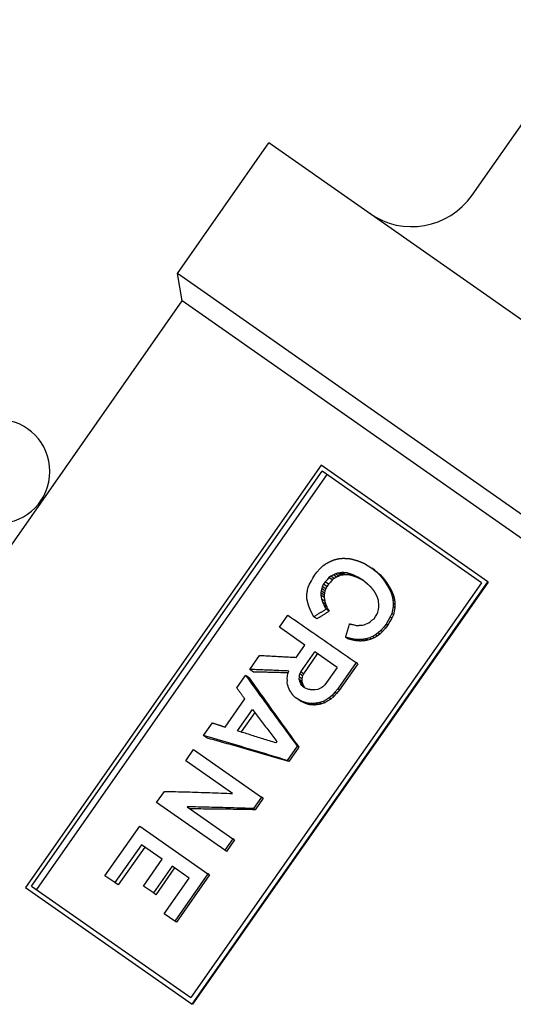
# Model space of a CAD drawing. Header units: millimetres. Extents: x -60 to 3536, y 30 to 464.
# Tile 4 of 22: x 176 to 197, y 232 to 272. Entities that reach past the tile are written whole.
import ezdxf

# ---------------------------------------------------------------- set-up
doc = ezdxf.new("R2010")
doc.units = ezdxf.units.MM
doc.layers.add('DETAIL', color=2, linetype='Continuous')

msp = doc.modelspace()

# ---------------------------------------------------------------- linework, layer by layer
at = {"layer": 'DETAIL'}
for p, q in [((194.848, 265.056), (212.097, 289.69)), ((182.846, 261.862), (186.574, 267.187)), ((216.064, 246.538), (186.574, 267.187)), ((211.981, 241.462), (182.846, 261.862)), ((183.042, 260.748), (182.846, 261.862)), ((166.741, 237.467), (183.042, 260.748)), ((209.692, 242.088), (183.042, 260.748)), ((188.703, 254.052), (176.657, 236.849)), ((195.493, 249.298), (188.703, 254.052)), ((176.905, 236.906), (188.742, 253.811)), ((188.94, 253.673), (177.103, 236.768)), ((195.232, 249.267), (188.742, 253.811)), ((190.47, 250.051), (190.763, 249.864)), ((188.368, 249.455), (188.44, 249.583)), ((188.44, 249.583), (188.524, 249.703)), ((188.524, 249.703), (188.647, 249.83)), ((188.647, 249.83), (188.762, 249.946)), ((189.201, 249.586), (189.095, 249.535)), ((189.285, 249.633), (189.201, 249.586)), ((189.334, 249.492), (189.201, 249.586)), ((189.374, 249.66), (189.285, 249.633)), ((189.418, 249.54), (189.285, 249.633)), ((189.466, 249.667), (189.374, 249.66)), ((189.505, 249.568), (189.374, 249.66)), ((189.505, 249.568), (189.418, 249.54)), ((189.546, 249.682), (189.466, 249.667)), ((189.595, 249.577), (189.466, 249.667)), ((189.595, 249.577), (189.505, 249.568)), ((189.674, 249.593), (189.546, 249.682)), ((189.674, 249.593), (189.595, 249.577)), ((189.869, 249.581), (189.745, 249.667)), ((190.094, 249.512), (189.975, 249.595)), ((190.763, 249.864), (190.898, 249.752)), ((190.87, 249.789), (190.763, 249.864)), ((190.87, 249.789), (191.001, 249.68)), ((190.898, 249.752), (191.044, 249.632)), ((191.001, 249.68), (191.143, 249.563)), ((191.143, 249.563), (191.044, 249.632)), ((195.232, 249.267), (183.395, 232.362)), ((183.447, 232.094), (195.493, 249.298)), ((195.503, 249.291), (183.457, 232.087)), ((188.179, 249.088), (188.232, 249.212)), ((188.232, 249.212), (188.304, 249.34)), ((188.304, 249.34), (188.368, 249.455)), ((188.797, 249.208), (188.75, 249.116)), ((188.864, 249.304), (188.797, 249.208)), ((188.933, 249.113), (188.797, 249.208)), ((188.943, 249.391), (188.864, 249.304)), ((189, 249.209), (188.864, 249.304)), ((189, 249.209), (188.933, 249.113)), ((189.021, 249.479), (188.943, 249.391)), ((189.078, 249.296), (189, 249.209)), ((189.095, 249.535), (189.021, 249.479)), ((189.156, 249.384), (189.021, 249.479)), ((189.156, 249.384), (189.078, 249.296)), ((189.23, 249.44), (189.095, 249.535)), ((189.23, 249.44), (189.156, 249.384)), ((189.334, 249.492), (189.23, 249.44)), ((189.418, 249.54), (189.334, 249.492)), ((190.399, 249.37), (190.202, 249.491)), ((190.314, 249.412), (190.202, 249.491)), ((190.452, 249.328), (190.314, 249.412)), ((190.582, 249.225), (190.399, 249.37)), ((191.257, 249.429), (191.163, 249.495)), ((191.364, 249.283), (191.273, 249.347)), ((191.462, 249.125), (191.376, 249.186)), ((195.503, 249.291), (195.493, 249.298)), ((188.147, 248.968), (188.179, 249.088)), ((188.708, 248.932), (188.69, 248.856)), ((188.69, 248.856), (188.694, 248.764)), ((188.823, 248.763), (188.69, 248.856)), ((188.694, 248.764), (188.707, 248.683)), ((188.826, 248.671), (188.694, 248.764)), ((188.723, 249.028), (188.708, 248.932)), ((188.842, 248.838), (188.708, 248.932)), ((188.75, 249.116), (188.723, 249.028)), ((188.858, 248.934), (188.723, 249.028)), ((188.886, 249.021), (188.75, 249.116)), ((188.842, 248.838), (188.823, 248.763)), ((188.823, 248.763), (188.826, 248.671)), ((188.858, 248.934), (188.842, 248.838)), ((188.886, 249.021), (188.858, 248.934)), ((188.933, 249.113), (188.886, 249.021)), ((191.549, 248.975), (191.466, 249.033)), ((191.628, 248.813), (191.549, 248.868)), ((188.707, 248.683), (188.72, 248.602)), ((188.85, 248.512), (188.72, 248.602)), ((188.89, 248.376), (188.764, 248.465)), ((188.812, 248.359), (188.857, 248.274)), ((188.936, 248.272), (188.812, 248.359)), ((188.826, 248.671), (188.838, 248.591)), ((188.838, 248.591), (188.85, 248.512)), ((191.054, 248.394), (191.045, 248.508)), ((191.056, 248.268), (191.054, 248.394)), ((191.674, 248.655), (191.598, 248.709)), ((191.625, 248.565), (191.639, 248.43)), ((191.698, 248.514), (191.625, 248.565)), ((191.639, 248.43), (191.633, 248.292)), ((191.71, 248.38), (191.639, 248.43)), ((191.698, 248.514), (191.71, 248.38)), ((191.71, 248.38), (191.702, 248.244)), ((188.857, 248.274), (188.903, 248.189)), ((189.023, 248.105), (188.903, 248.189)), ((188.936, 248.272), (188.98, 248.189)), ((188.98, 248.189), (189.023, 248.105)), ((190.915, 247.886), (190.973, 247.97)), ((190.973, 247.97), (191.008, 248.07)), ((191.008, 248.07), (191.042, 248.171)), ((191.042, 248.171), (191.056, 248.268)), ((191.579, 248.009), (191.519, 247.873)), ((191.605, 248.151), (191.579, 248.009)), ((191.646, 247.962), (191.579, 248.009)), ((191.646, 247.962), (191.586, 247.826)), ((191.633, 248.292), (191.605, 248.151)), ((191.702, 248.244), (191.633, 248.292)), ((191.674, 248.103), (191.646, 247.962)), ((191.702, 248.244), (191.674, 248.103)), ((187, 247.453), (187.344, 247.944)), ((188.531, 247.79), (188.405, 247.878)), ((190.004, 247.561), (190.126, 247.529)), ((190.448, 247.553), (190.505, 247.584)), ((190.505, 247.584), (190.575, 247.606)), ((190.575, 247.606), (190.645, 247.629)), ((190.645, 247.629), (190.719, 247.684)), ((190.719, 247.684), (190.773, 247.736)), ((190.773, 247.736), (190.856, 247.802)), ((190.856, 247.802), (190.915, 247.886)), ((191.351, 247.58), (191.238, 247.445)), ((191.439, 247.733), (191.351, 247.58)), ((191.417, 247.534), (191.351, 247.58)), ((191.505, 247.686), (191.417, 247.534)), ((191.519, 247.873), (191.439, 247.733)), ((191.586, 247.826), (191.505, 247.686)), ((191.586, 247.826), (191.519, 247.873)), ((188.037, 246.727), (187, 247.453)), ((190.386, 247.543), (190.448, 247.553)), ((191.026, 247.22), (190.914, 247.137)), ((191.093, 247.173), (190.982, 247.09)), ((191.134, 247.322), (191.026, 247.22)), ((191.093, 247.173), (191.026, 247.22)), ((191.201, 247.276), (191.093, 247.173)), ((191.238, 247.445), (191.134, 247.322)), ((191.201, 247.276), (191.134, 247.322)), ((191.304, 247.399), (191.201, 247.276)), ((191.417, 247.534), (191.304, 247.399)), ((189.787, 246.981), (189.697, 247.044)), ((189.949, 246.94), (189.863, 247)), ((190.131, 246.901), (190.049, 246.959)), ((190.299, 246.89), (190.22, 246.946)), ((190.463, 246.9), (190.388, 246.953)), ((190.671, 247.022), (190.531, 246.978)), ((190.605, 246.926), (190.531, 246.978)), ((190.742, 246.973), (190.605, 246.926)), ((190.799, 247.076), (190.671, 247.022)), ((190.742, 246.973), (190.671, 247.022)), ((190.868, 247.027), (190.742, 246.973)), ((190.914, 247.137), (190.799, 247.076)), ((190.868, 247.027), (190.799, 247.076)), ((190.982, 247.09), (190.868, 247.027)), ((190.982, 247.09), (190.914, 247.137)), ((187.685, 246.225), (188.037, 246.727)), ((187.87, 245.632), (188.44, 246.445)), ((188.546, 246.371), (187.976, 245.557)), ((189.351, 245.807), (188.44, 246.445)), ((185.794, 245.73), (186.196, 246.305)), ((190.127, 246.013), (189.381, 244.948)), ((190.195, 245.965), (189.449, 244.9)), ((190.195, 245.965), (190.127, 246.013)), ((185.94, 245.628), (185.794, 245.73)), ((187.326, 245.46), (187.349, 245.569)), ((187.349, 245.569), (187.384, 245.669)), ((187.822, 245.487), (187.832, 245.551)), ((187.832, 245.551), (187.87, 245.632)), ((187.938, 245.478), (187.832, 245.551)), ((187.976, 245.557), (187.87, 245.632)), ((187.976, 245.557), (187.938, 245.478)), ((189.351, 245.807), (188.857, 245.101)), ((185.266, 244.977), (185.626, 245.491)), ((185.773, 245.389), (185.626, 245.491)), ((187.319, 245.198), (187.325, 245.283)), ((187.333, 245.117), (187.319, 245.198)), ((187.32, 245.375), (187.326, 245.46)), ((187.325, 245.283), (187.32, 245.375)), ((187.81, 245.317), (187.811, 245.37)), ((187.913, 245.245), (187.81, 245.317)), ((187.829, 245.268), (187.81, 245.317)), ((187.811, 245.37), (187.813, 245.423)), ((187.813, 245.423), (187.822, 245.487)), ((187.917, 245.35), (187.813, 245.423)), ((187.931, 245.197), (187.829, 245.268)), ((187.836, 245.228), (187.829, 245.268)), ((187.937, 245.157), (187.836, 245.228)), ((187.87, 245.15), (187.836, 245.228)), ((187.97, 245.08), (187.87, 245.15)), ((187.914, 245.085), (187.87, 245.15)), ((187.915, 245.297), (187.913, 245.245)), ((187.913, 245.245), (187.931, 245.197)), ((187.917, 245.35), (187.915, 245.297)), ((187.927, 245.413), (187.917, 245.35)), ((187.938, 245.478), (187.927, 245.413)), ((187.931, 245.197), (187.937, 245.157)), ((187.937, 245.157), (187.97, 245.08)), ((187.355, 245.048), (187.333, 245.117)), ((187.377, 244.978), (187.355, 245.048)), ((188.011, 245.016), (187.914, 245.085)), ((187.989, 245.014), (187.914, 245.085)), ((187.97, 245.08), (188.011, 245.016)), ((188.093, 244.959), (187.989, 245.014)), ((188.011, 245.016), (188.045, 244.984)), ((188.206, 244.915), (188.093, 244.959)), ((188.462, 244.896), (188.336, 244.896)), ((188.564, 244.914), (188.462, 244.896)), ((188.622, 244.945), (188.564, 244.914)), ((188.671, 244.964), (188.622, 244.945)), ((188.728, 244.995), (188.671, 244.964)), ((188.766, 245.023), (188.728, 244.995)), ((188.811, 245.062), (188.766, 245.023)), ((188.857, 245.101), (188.811, 245.062)), ((189.26, 244.801), (189.156, 244.678)), ((189.328, 244.753), (189.225, 244.63)), ((189.381, 244.948), (189.26, 244.801)), ((189.328, 244.753), (189.26, 244.801)), ((189.449, 244.9), (189.328, 244.753)), ((189.449, 244.9), (189.381, 244.948)), ((184.789, 243.385), (185.594, 244.534)), ((187.643, 244.596), (187.568, 244.667)), ((187.775, 244.504), (187.643, 244.596)), ((187.948, 244.419), (187.775, 244.504)), ((187.867, 244.439), (187.775, 244.504)), ((188.036, 244.357), (187.867, 244.439)), ((188.036, 244.357), (187.948, 244.419)), ((188.221, 244.298), (188.138, 244.357)), ((188.573, 244.301), (188.496, 244.355)), ((188.779, 244.425), (188.64, 244.38)), ((188.714, 244.327), (188.64, 244.38)), ((188.852, 244.374), (188.714, 244.327)), ((188.903, 244.498), (188.779, 244.425)), ((188.852, 244.374), (188.779, 244.425)), ((188.974, 244.448), (188.852, 244.374)), ((189.027, 244.572), (188.903, 244.498)), ((189.097, 244.523), (188.974, 244.448)), ((189.156, 244.678), (189.027, 244.572)), ((189.097, 244.523), (189.027, 244.572)), ((189.225, 244.63), (189.097, 244.523)), ((189.225, 244.63), (189.156, 244.678)), ((185.29, 243.231), (185.902, 244.104)), ((185.997, 243.979), (185.441, 243.184)), ((188.421, 244.283), (188.341, 244.339)), ((183.909, 243.039), (184.269, 243.553)), ((184.056, 242.936), (183.909, 243.039)), ((186.902, 242.797), (186.861, 242.737)), ((183.189, 242.01), (183.507, 242.464)), ((183.507, 242.464), (186.269, 240.53)), ((187.727, 242.612), (187.317, 242.026)), ((187.795, 242.564), (187.385, 241.978)), ((187.795, 242.564), (187.727, 242.612)), ((185.094, 240.676), (183.189, 242.01)), ((187.385, 241.978), (187.317, 242.026)), ((181.999, 240.311), (182.317, 240.766)), ((186.269, 240.53), (185.942, 240.064)), ((186.338, 240.482), (186.011, 240.016)), ((186.338, 240.482), (186.269, 240.53)), ((184.774, 238.368), (181.999, 240.311)), ((183.245, 240.134), (185.101, 238.835)), ((186.011, 240.016), (185.942, 240.064)), ((179.893, 237.328), (181.309, 239.35)), ((181.309, 239.35), (184.083, 237.408)), ((185.101, 238.835), (184.774, 238.368)), ((185.169, 238.787), (184.842, 238.321)), ((185.169, 238.787), (185.101, 238.835)), ((181.379, 238.588), (180.298, 237.045)), ((181.514, 238.493), (180.433, 236.95)), ((182.223, 237.997), (181.379, 238.588)), ((184.842, 238.321), (184.774, 238.368)), ((181.461, 236.908), (182.223, 237.997)), ((182.628, 237.714), (181.866, 236.625)), ((182.728, 237.643), (181.966, 236.555)), ((183.324, 237.226), (182.628, 237.714)), ((180.298, 237.045), (179.893, 237.328)), ((182.311, 235.778), (183.324, 237.226)), ((184.083, 237.408), (182.734, 235.482)), ((184.151, 237.36), (182.803, 235.434)), ((184.151, 237.36), (184.083, 237.408)), ((176.657, 236.849), (183.447, 232.094)), ((176.905, 236.906), (183.395, 232.362)), ((180.433, 236.95), (180.298, 237.045)), ((181.866, 236.625), (181.461, 236.908)), ((181.966, 236.555), (181.866, 236.625)), ((182.734, 235.482), (182.311, 235.778)), ((182.803, 235.434), (182.734, 235.482)), ((183.457, 232.087), (183.447, 232.094))]:
    msp.add_line(p, q, dxfattribs=at)
at = {"layer": 'DETAIL', "flags": 128}
for points in [[(188.762, 249.946), (188.768, 249.95), (188.774, 249.954), (188.78, 249.958), (188.785, 249.962), (188.791, 249.966), (188.797, 249.97), (188.803, 249.975), (188.808, 249.979), (188.814, 249.983), (188.82, 249.987), (188.826, 249.991), (188.831, 249.995), (188.837, 249.999), (188.843, 250.003), (188.849, 250.008), (188.854, 250.012), (188.86, 250.016), (188.866, 250.02), (188.872, 250.024), (188.878, 250.028), (188.883, 250.032), (188.889, 250.036), (188.895, 250.041), (188.901, 250.045)], [(188.901, 250.045), (188.907, 250.048), (188.914, 250.052), (188.921, 250.055), (188.927, 250.059), (188.934, 250.062), (188.941, 250.066), (188.948, 250.069), (188.954, 250.073), (188.961, 250.076), (188.968, 250.08), (188.974, 250.083), (188.981, 250.087), (188.988, 250.09), (188.995, 250.093), (189.001, 250.097), (189.008, 250.1), (189.015, 250.104), (189.021, 250.107), (189.028, 250.111), (189.035, 250.114), (189.042, 250.118), (189.048, 250.121), (189.055, 250.125), (189.062, 250.128)], [(189.062, 250.128), (189.069, 250.131), (189.076, 250.135), (189.083, 250.138), (189.091, 250.141), (189.098, 250.144), (189.105, 250.147), (189.112, 250.15), (189.12, 250.153), (189.127, 250.156), (189.134, 250.16), (189.141, 250.163), (189.148, 250.166), (189.156, 250.169), (189.163, 250.172), (189.17, 250.175), (189.177, 250.178), (189.184, 250.182), (189.192, 250.185), (189.199, 250.188), (189.206, 250.191), (189.213, 250.194), (189.221, 250.197), (189.228, 250.2), (189.235, 250.203)], [(189.235, 250.203), (189.242, 250.205), (189.249, 250.207), (189.256, 250.209), (189.263, 250.211), (189.27, 250.212), (189.277, 250.214), (189.284, 250.216), (189.291, 250.218), (189.298, 250.219), (189.305, 250.221), (189.312, 250.223), (189.319, 250.225), (189.326, 250.226), (189.333, 250.228), (189.34, 250.23), (189.347, 250.232), (189.354, 250.233), (189.361, 250.235), (189.368, 250.237), (189.375, 250.239), (189.382, 250.24), (189.389, 250.242), (189.396, 250.244), (189.403, 250.246)], [(189.403, 250.246), (189.412, 250.247), (189.42, 250.247), (189.428, 250.248), (189.437, 250.249), (189.445, 250.25), (189.454, 250.25), (189.462, 250.251), (189.471, 250.252), (189.479, 250.253), (189.488, 250.253), (189.496, 250.254), (189.505, 250.255), (189.513, 250.256), (189.521, 250.257), (189.53, 250.257), (189.538, 250.258), (189.547, 250.259), (189.555, 250.26), (189.564, 250.26), (189.572, 250.261), (189.581, 250.262), (189.589, 250.263), (189.598, 250.264), (189.606, 250.264)], [(189.606, 250.264), (189.618, 250.263), (189.63, 250.263), (189.641, 250.262), (189.653, 250.261), (189.665, 250.26), (189.677, 250.26), (189.688, 250.259), (189.7, 250.258), (189.712, 250.257), (189.723, 250.256), (189.735, 250.256), (189.747, 250.255), (189.759, 250.254), (189.77, 250.253), (189.782, 250.252), (189.794, 250.252), (189.806, 250.251), (189.817, 250.25), (189.829, 250.249), (189.841, 250.248), (189.853, 250.248), (189.865, 250.247), (189.876, 250.246), (189.888, 250.245)], [(189.888, 250.245), (189.9, 250.242), (189.912, 250.238), (189.925, 250.235), (189.937, 250.232), (189.949, 250.228), (189.961, 250.225), (189.973, 250.222), (189.986, 250.218), (189.998, 250.215), (190.01, 250.212), (190.022, 250.208), (190.034, 250.205), (190.047, 250.202), (190.059, 250.198), (190.071, 250.195), (190.083, 250.192), (190.095, 250.188), (190.108, 250.185), (190.12, 250.182), (190.132, 250.178), (190.144, 250.175), (190.157, 250.172), (190.169, 250.168), (190.181, 250.165)], [(190.181, 250.165), (190.193, 250.16), (190.205, 250.155), (190.217, 250.151), (190.229, 250.146), (190.241, 250.141), (190.253, 250.137), (190.265, 250.132), (190.277, 250.127), (190.289, 250.122), (190.301, 250.118), (190.314, 250.113), (190.326, 250.108), (190.338, 250.103), (190.35, 250.099), (190.362, 250.094), (190.374, 250.089), (190.386, 250.084), (190.398, 250.08), (190.41, 250.075), (190.422, 250.07), (190.434, 250.066), (190.446, 250.061), (190.458, 250.056), (190.47, 250.051)], [(189.745, 249.667), (189.737, 249.668), (189.729, 249.669), (189.72, 249.669), (189.712, 249.67), (189.704, 249.671), (189.695, 249.671), (189.687, 249.672), (189.679, 249.672), (189.671, 249.673), (189.662, 249.674), (189.654, 249.674), (189.646, 249.675), (189.637, 249.676), (189.629, 249.676), (189.621, 249.677), (189.612, 249.677), (189.604, 249.678), (189.596, 249.679), (189.588, 249.679), (189.579, 249.68), (189.571, 249.681), (189.563, 249.681), (189.554, 249.682), (189.546, 249.682)], [(189.869, 249.581), (189.861, 249.581), (189.853, 249.582), (189.845, 249.582), (189.837, 249.583), (189.828, 249.583), (189.82, 249.584), (189.812, 249.584), (189.804, 249.585), (189.796, 249.585), (189.788, 249.586), (189.78, 249.586), (189.771, 249.587), (189.763, 249.587), (189.755, 249.588), (189.747, 249.588), (189.739, 249.589), (189.731, 249.589), (189.723, 249.59), (189.715, 249.59), (189.707, 249.591), (189.698, 249.591), (189.69, 249.592), (189.682, 249.592), (189.674, 249.593)], [(189.975, 249.595), (189.966, 249.598), (189.956, 249.601), (189.947, 249.604), (189.937, 249.607), (189.927, 249.61), (189.918, 249.613), (189.908, 249.616), (189.899, 249.619), (189.889, 249.622), (189.879, 249.625), (189.87, 249.628), (189.86, 249.631), (189.851, 249.634), (189.841, 249.637), (189.831, 249.64), (189.822, 249.643), (189.812, 249.646), (189.803, 249.649), (189.793, 249.652), (189.783, 249.655), (189.774, 249.658), (189.764, 249.661), (189.755, 249.664), (189.745, 249.667)], [(190.094, 249.512), (190.085, 249.515), (190.075, 249.518), (190.066, 249.521), (190.056, 249.524), (190.047, 249.526), (190.038, 249.529), (190.028, 249.532), (190.019, 249.535), (190.01, 249.538), (190, 249.541), (189.991, 249.544), (189.981, 249.546), (189.972, 249.549), (189.963, 249.552), (189.953, 249.555), (189.944, 249.558), (189.935, 249.561), (189.925, 249.564), (189.916, 249.566), (189.906, 249.569), (189.897, 249.572), (189.888, 249.575), (189.878, 249.578), (189.869, 249.581)], [(190.202, 249.491), (190.192, 249.495), (190.183, 249.5), (190.173, 249.504), (190.164, 249.508), (190.154, 249.513), (190.145, 249.517), (190.136, 249.521), (190.126, 249.526), (190.117, 249.53), (190.107, 249.534), (190.098, 249.539), (190.088, 249.543), (190.079, 249.547), (190.07, 249.552), (190.06, 249.556), (190.051, 249.561), (190.041, 249.565), (190.032, 249.569), (190.022, 249.574), (190.013, 249.578), (190.004, 249.582), (189.994, 249.587), (189.985, 249.591), (189.975, 249.595)], [(191.044, 249.632), (191.049, 249.626), (191.054, 249.62), (191.059, 249.615), (191.064, 249.609), (191.069, 249.603), (191.074, 249.598), (191.079, 249.592), (191.084, 249.586), (191.089, 249.581), (191.094, 249.575), (191.099, 249.569), (191.104, 249.563), (191.108, 249.558), (191.113, 249.552), (191.118, 249.546), (191.123, 249.541), (191.128, 249.535), (191.133, 249.529), (191.138, 249.524), (191.143, 249.518), (191.148, 249.512), (191.153, 249.506), (191.158, 249.501), (191.163, 249.495)], [(191.143, 249.563), (191.148, 249.557), (191.153, 249.551), (191.158, 249.546), (191.162, 249.54), (191.167, 249.535), (191.172, 249.529), (191.177, 249.524), (191.181, 249.518), (191.186, 249.512), (191.191, 249.507), (191.196, 249.501), (191.2, 249.496), (191.205, 249.49), (191.21, 249.485), (191.215, 249.479), (191.219, 249.473), (191.224, 249.468), (191.229, 249.462), (191.234, 249.457), (191.238, 249.451), (191.243, 249.445), (191.248, 249.44), (191.253, 249.434), (191.257, 249.429)], [(190.314, 249.412), (190.305, 249.416), (190.296, 249.42), (190.287, 249.424), (190.278, 249.429), (190.268, 249.433), (190.259, 249.437), (190.25, 249.441), (190.241, 249.445), (190.232, 249.45), (190.222, 249.454), (190.213, 249.458), (190.204, 249.462), (190.195, 249.466), (190.186, 249.47), (190.177, 249.475), (190.167, 249.479), (190.158, 249.483), (190.149, 249.487), (190.14, 249.491), (190.131, 249.496), (190.121, 249.5), (190.112, 249.504), (190.103, 249.508), (190.094, 249.512)], [(190.744, 249.075), (190.737, 249.082), (190.73, 249.088), (190.724, 249.094), (190.717, 249.1), (190.71, 249.107), (190.703, 249.113), (190.697, 249.119), (190.69, 249.125), (190.683, 249.131), (190.676, 249.138), (190.669, 249.144), (190.663, 249.15), (190.656, 249.156), (190.649, 249.163), (190.642, 249.169), (190.636, 249.175), (190.629, 249.181), (190.622, 249.187), (190.615, 249.194), (190.609, 249.2), (190.602, 249.206), (190.595, 249.212), (190.588, 249.219), (190.582, 249.225)], [(191.163, 249.495), (191.167, 249.489), (191.172, 249.483), (191.176, 249.476), (191.181, 249.47), (191.186, 249.464), (191.19, 249.458), (191.195, 249.452), (191.2, 249.446), (191.204, 249.439), (191.209, 249.433), (191.213, 249.427), (191.218, 249.421), (191.223, 249.415), (191.227, 249.409), (191.232, 249.402), (191.236, 249.396), (191.241, 249.39), (191.246, 249.384), (191.25, 249.378), (191.255, 249.371), (191.259, 249.365), (191.264, 249.359), (191.269, 249.353), (191.273, 249.347)], [(191.257, 249.429), (191.262, 249.423), (191.266, 249.417), (191.271, 249.411), (191.275, 249.404), (191.28, 249.398), (191.284, 249.392), (191.288, 249.386), (191.293, 249.38), (191.297, 249.374), (191.302, 249.368), (191.306, 249.362), (191.311, 249.356), (191.315, 249.35), (191.32, 249.344), (191.324, 249.338), (191.328, 249.332), (191.333, 249.326), (191.337, 249.32), (191.342, 249.314), (191.346, 249.307), (191.351, 249.301), (191.355, 249.295), (191.36, 249.289), (191.364, 249.283)], [(191.273, 249.347), (191.278, 249.34), (191.282, 249.333), (191.286, 249.327), (191.29, 249.32), (191.295, 249.313), (191.299, 249.306), (191.303, 249.3), (191.307, 249.293), (191.312, 249.286), (191.316, 249.28), (191.32, 249.273), (191.324, 249.266), (191.329, 249.26), (191.333, 249.253), (191.337, 249.246), (191.342, 249.239), (191.346, 249.233), (191.35, 249.226), (191.354, 249.219), (191.359, 249.213), (191.363, 249.206), (191.367, 249.199), (191.371, 249.193), (191.376, 249.186)], [(191.364, 249.283), (191.368, 249.277), (191.372, 249.27), (191.376, 249.263), (191.38, 249.257), (191.384, 249.25), (191.389, 249.244), (191.393, 249.237), (191.397, 249.231), (191.401, 249.224), (191.405, 249.217), (191.409, 249.211), (191.413, 249.204), (191.417, 249.198), (191.421, 249.191), (191.425, 249.185), (191.429, 249.178), (191.434, 249.171), (191.438, 249.165), (191.442, 249.158), (191.446, 249.152), (191.45, 249.145), (191.454, 249.138), (191.458, 249.132), (191.462, 249.125)], [(191.376, 249.186), (191.379, 249.18), (191.383, 249.173), (191.387, 249.167), (191.391, 249.16), (191.395, 249.154), (191.398, 249.148), (191.402, 249.141), (191.406, 249.135), (191.41, 249.129), (191.413, 249.122), (191.417, 249.116), (191.421, 249.11), (191.425, 249.103), (191.428, 249.097), (191.432, 249.091), (191.436, 249.084), (191.44, 249.078), (191.443, 249.072), (191.447, 249.065), (191.451, 249.059), (191.455, 249.053), (191.459, 249.046), (191.462, 249.04), (191.466, 249.033)], [(188.117, 248.704), (188.117, 248.71), (188.117, 248.715), (188.118, 248.721), (188.118, 248.727), (188.119, 248.732), (188.119, 248.738), (188.119, 248.744), (188.12, 248.749), (188.12, 248.755), (188.121, 248.761), (188.121, 248.766), (188.121, 248.772), (188.122, 248.778), (188.122, 248.783), (188.122, 248.789), (188.123, 248.795), (188.123, 248.8), (188.124, 248.806), (188.124, 248.812), (188.124, 248.817), (188.125, 248.823), (188.125, 248.829), (188.126, 248.834), (188.126, 248.84)], [(188.126, 248.84), (188.127, 248.845), (188.128, 248.851), (188.129, 248.856), (188.129, 248.861), (188.13, 248.867), (188.131, 248.872), (188.132, 248.877), (188.133, 248.883), (188.134, 248.888), (188.135, 248.894), (188.136, 248.899), (188.136, 248.904), (188.137, 248.91), (188.138, 248.915), (188.139, 248.92), (188.14, 248.926), (188.141, 248.931), (188.142, 248.936), (188.143, 248.942), (188.143, 248.947), (188.144, 248.952), (188.145, 248.958), (188.146, 248.963), (188.147, 248.968)], [(190.866, 248.918), (190.861, 248.925), (190.856, 248.932), (190.851, 248.938), (190.845, 248.945), (190.84, 248.951), (190.835, 248.958), (190.83, 248.964), (190.825, 248.971), (190.82, 248.977), (190.815, 248.984), (190.81, 248.99), (190.805, 248.997), (190.8, 249.003), (190.795, 249.01), (190.79, 249.017), (190.784, 249.023), (190.779, 249.03), (190.774, 249.036), (190.769, 249.043), (190.764, 249.049), (190.759, 249.056), (190.754, 249.062), (190.749, 249.069), (190.744, 249.075)], [(190.956, 248.766), (190.952, 248.772), (190.949, 248.779), (190.945, 248.785), (190.941, 248.791), (190.937, 248.798), (190.934, 248.804), (190.93, 248.811), (190.926, 248.817), (190.922, 248.823), (190.919, 248.83), (190.915, 248.836), (190.911, 248.842), (190.907, 248.849), (190.903, 248.855), (190.9, 248.861), (190.896, 248.868), (190.892, 248.874), (190.888, 248.88), (190.885, 248.887), (190.881, 248.893), (190.877, 248.899), (190.873, 248.906), (190.87, 248.912), (190.866, 248.918)], [(191.01, 248.639), (191.008, 248.644), (191.006, 248.65), (191.004, 248.655), (191.001, 248.66), (190.999, 248.665), (190.997, 248.671), (190.995, 248.676), (190.992, 248.681), (190.99, 248.687), (190.988, 248.692), (190.986, 248.697), (190.983, 248.703), (190.981, 248.708), (190.979, 248.713), (190.977, 248.718), (190.974, 248.724), (190.972, 248.729), (190.97, 248.734), (190.967, 248.74), (190.965, 248.745), (190.963, 248.75), (190.961, 248.755), (190.958, 248.761), (190.956, 248.766)], [(191.462, 249.125), (191.466, 249.119), (191.47, 249.113), (191.473, 249.107), (191.477, 249.1), (191.48, 249.094), (191.484, 249.088), (191.488, 249.082), (191.491, 249.075), (191.495, 249.069), (191.498, 249.063), (191.502, 249.057), (191.506, 249.05), (191.509, 249.044), (191.513, 249.038), (191.516, 249.032), (191.52, 249.025), (191.524, 249.019), (191.527, 249.013), (191.531, 249.007), (191.535, 249), (191.538, 248.994), (191.542, 248.988), (191.545, 248.982), (191.549, 248.975)], [(191.466, 249.033), (191.47, 249.027), (191.473, 249.02), (191.476, 249.013), (191.48, 249.006), (191.483, 248.999), (191.487, 248.992), (191.49, 248.985), (191.494, 248.978), (191.497, 248.972), (191.5, 248.965), (191.504, 248.958), (191.507, 248.951), (191.511, 248.944), (191.514, 248.937), (191.518, 248.93), (191.521, 248.923), (191.525, 248.917), (191.528, 248.91), (191.531, 248.903), (191.535, 248.896), (191.538, 248.889), (191.542, 248.882), (191.545, 248.875), (191.549, 248.868)], [(191.549, 248.975), (191.552, 248.969), (191.556, 248.962), (191.559, 248.955), (191.562, 248.948), (191.565, 248.942), (191.569, 248.935), (191.572, 248.928), (191.575, 248.921), (191.578, 248.915), (191.582, 248.908), (191.585, 248.901), (191.588, 248.894), (191.592, 248.887), (191.595, 248.881), (191.598, 248.874), (191.601, 248.867), (191.605, 248.86), (191.608, 248.854), (191.611, 248.847), (191.615, 248.84), (191.618, 248.833), (191.621, 248.826), (191.624, 248.82), (191.628, 248.813)], [(191.549, 248.868), (191.551, 248.862), (191.553, 248.855), (191.555, 248.848), (191.557, 248.842), (191.559, 248.835), (191.561, 248.828), (191.563, 248.822), (191.565, 248.815), (191.567, 248.808), (191.569, 248.802), (191.571, 248.795), (191.574, 248.788), (191.576, 248.782), (191.578, 248.775), (191.58, 248.768), (191.582, 248.762), (191.584, 248.755), (191.586, 248.749), (191.588, 248.742), (191.59, 248.735), (191.592, 248.729), (191.594, 248.722), (191.596, 248.715), (191.598, 248.709)], [(191.628, 248.813), (191.63, 248.806), (191.632, 248.8), (191.634, 248.793), (191.636, 248.787), (191.637, 248.78), (191.639, 248.774), (191.641, 248.767), (191.643, 248.76), (191.645, 248.754), (191.647, 248.747), (191.649, 248.741), (191.651, 248.734), (191.653, 248.728), (191.655, 248.721), (191.657, 248.714), (191.659, 248.708), (191.661, 248.701), (191.663, 248.695), (191.665, 248.688), (191.667, 248.682), (191.669, 248.675), (191.671, 248.668), (191.673, 248.662), (191.674, 248.655)], [(188.124, 248.592), (188.124, 248.597), (188.124, 248.601), (188.123, 248.606), (188.123, 248.611), (188.123, 248.615), (188.122, 248.62), (188.122, 248.625), (188.122, 248.629), (188.121, 248.634), (188.121, 248.639), (188.121, 248.643), (188.12, 248.648), (188.12, 248.653), (188.12, 248.657), (188.12, 248.662), (188.119, 248.667), (188.119, 248.671), (188.119, 248.676), (188.118, 248.681), (188.118, 248.685), (188.118, 248.69), (188.117, 248.695), (188.117, 248.699), (188.117, 248.704)], [(188.179, 248.375), (188.177, 248.384), (188.175, 248.393), (188.172, 248.402), (188.17, 248.411), (188.168, 248.42), (188.166, 248.429), (188.163, 248.438), (188.161, 248.447), (188.159, 248.456), (188.156, 248.465), (188.154, 248.474), (188.152, 248.483), (188.149, 248.492), (188.147, 248.501), (188.145, 248.511), (188.143, 248.52), (188.14, 248.529), (188.138, 248.538), (188.136, 248.547), (188.133, 248.556), (188.131, 248.565), (188.129, 248.574), (188.127, 248.583), (188.124, 248.592)], [(188.252, 248.182), (188.249, 248.19), (188.246, 248.198), (188.242, 248.206), (188.239, 248.214), (188.236, 248.222), (188.233, 248.23), (188.23, 248.238), (188.227, 248.246), (188.224, 248.254), (188.221, 248.262), (188.218, 248.27), (188.215, 248.278), (188.212, 248.286), (188.209, 248.294), (188.206, 248.302), (188.203, 248.31), (188.2, 248.318), (188.197, 248.326), (188.194, 248.334), (188.191, 248.342), (188.188, 248.35), (188.185, 248.358), (188.182, 248.367), (188.179, 248.375)], [(188.72, 248.602), (188.722, 248.596), (188.724, 248.591), (188.726, 248.585), (188.728, 248.579), (188.729, 248.573), (188.731, 248.568), (188.733, 248.562), (188.735, 248.556), (188.737, 248.551), (188.738, 248.545), (188.74, 248.539), (188.742, 248.533), (188.744, 248.528), (188.746, 248.522), (188.747, 248.516), (188.749, 248.511), (188.751, 248.505), (188.753, 248.499), (188.755, 248.494), (188.756, 248.488), (188.758, 248.482), (188.76, 248.476), (188.762, 248.471), (188.764, 248.465)], [(188.764, 248.465), (188.766, 248.461), (188.768, 248.456), (188.77, 248.452), (188.772, 248.447), (188.774, 248.443), (188.776, 248.439), (188.778, 248.434), (188.78, 248.43), (188.782, 248.425), (188.784, 248.421), (188.786, 248.417), (188.788, 248.412), (188.79, 248.408), (188.792, 248.403), (188.794, 248.399), (188.796, 248.395), (188.798, 248.39), (188.8, 248.386), (188.802, 248.381), (188.804, 248.377), (188.806, 248.373), (188.808, 248.368), (188.81, 248.364), (188.812, 248.359)], [(188.85, 248.512), (188.851, 248.506), (188.853, 248.5), (188.855, 248.495), (188.856, 248.489), (188.858, 248.483), (188.86, 248.478), (188.861, 248.472), (188.863, 248.466), (188.865, 248.461), (188.866, 248.455), (188.868, 248.45), (188.87, 248.444), (188.872, 248.438), (188.873, 248.433), (188.875, 248.427), (188.877, 248.421), (188.878, 248.416), (188.88, 248.41), (188.882, 248.405), (188.883, 248.399), (188.885, 248.393), (188.887, 248.388), (188.889, 248.382), (188.89, 248.376)], [(188.89, 248.376), (188.892, 248.372), (188.894, 248.368), (188.896, 248.363), (188.898, 248.359), (188.9, 248.355), (188.902, 248.35), (188.904, 248.346), (188.906, 248.342), (188.908, 248.337), (188.909, 248.333), (188.911, 248.329), (188.913, 248.324), (188.915, 248.32), (188.917, 248.316), (188.919, 248.311), (188.921, 248.307), (188.923, 248.303), (188.925, 248.298), (188.927, 248.294), (188.929, 248.29), (188.931, 248.285), (188.933, 248.281), (188.934, 248.277), (188.936, 248.272)], [(191.045, 248.508), (191.043, 248.514), (191.042, 248.519), (191.04, 248.525), (191.039, 248.53), (191.038, 248.536), (191.036, 248.541), (191.035, 248.546), (191.033, 248.552), (191.032, 248.557), (191.03, 248.563), (191.029, 248.568), (191.028, 248.574), (191.026, 248.579), (191.025, 248.585), (191.023, 248.59), (191.022, 248.595), (191.02, 248.601), (191.019, 248.606), (191.018, 248.612), (191.016, 248.617), (191.015, 248.623), (191.013, 248.628), (191.012, 248.634), (191.01, 248.639)], [(191.598, 248.709), (191.6, 248.703), (191.601, 248.697), (191.602, 248.691), (191.603, 248.685), (191.604, 248.679), (191.605, 248.673), (191.606, 248.667), (191.607, 248.661), (191.608, 248.655), (191.609, 248.649), (191.61, 248.643), (191.611, 248.637), (191.613, 248.631), (191.614, 248.625), (191.615, 248.619), (191.616, 248.613), (191.617, 248.607), (191.618, 248.601), (191.619, 248.595), (191.62, 248.589), (191.621, 248.583), (191.622, 248.577), (191.623, 248.571), (191.625, 248.565)], [(191.674, 248.655), (191.675, 248.649), (191.676, 248.644), (191.677, 248.638), (191.678, 248.632), (191.679, 248.626), (191.68, 248.62), (191.681, 248.614), (191.682, 248.608), (191.683, 248.602), (191.684, 248.596), (191.685, 248.59), (191.686, 248.585), (191.687, 248.579), (191.688, 248.573), (191.689, 248.567), (191.69, 248.561), (191.691, 248.555), (191.692, 248.549), (191.693, 248.543), (191.694, 248.537), (191.695, 248.532), (191.696, 248.526), (191.697, 248.52), (191.698, 248.514)], [(188.33, 248.02), (188.327, 248.027), (188.323, 248.033), (188.32, 248.04), (188.317, 248.047), (188.314, 248.054), (188.31, 248.06), (188.307, 248.067), (188.304, 248.074), (188.301, 248.081), (188.297, 248.087), (188.294, 248.094), (188.291, 248.101), (188.287, 248.108), (188.284, 248.114), (188.281, 248.121), (188.278, 248.128), (188.274, 248.134), (188.271, 248.141), (188.268, 248.148), (188.265, 248.155), (188.261, 248.161), (188.258, 248.168), (188.255, 248.175), (188.252, 248.182)], [(188.405, 247.878), (188.402, 247.884), (188.399, 247.89), (188.396, 247.896), (188.393, 247.902), (188.389, 247.908), (188.386, 247.914), (188.383, 247.92), (188.38, 247.926), (188.377, 247.931), (188.374, 247.937), (188.371, 247.943), (188.368, 247.949), (188.364, 247.955), (188.361, 247.961), (188.358, 247.967), (188.355, 247.973), (188.352, 247.979), (188.349, 247.985), (188.346, 247.99), (188.343, 247.996), (188.339, 248.002), (188.336, 248.008), (188.333, 248.014), (188.33, 248.02)], [(188.903, 248.189), (188.882, 248.176), (188.862, 248.163), (188.841, 248.15), (188.82, 248.137), (188.799, 248.124), (188.779, 248.111), (188.758, 248.099), (188.737, 248.086), (188.716, 248.073), (188.696, 248.06), (188.675, 248.047), (188.654, 248.034), (188.633, 248.021), (188.613, 248.008), (188.592, 247.995), (188.571, 247.982), (188.55, 247.969), (188.53, 247.956), (188.509, 247.943), (188.488, 247.93), (188.467, 247.917), (188.447, 247.904), (188.426, 247.891), (188.405, 247.878)], [(189.023, 248.105), (189.003, 248.092), (188.982, 248.079), (188.962, 248.066), (188.941, 248.053), (188.921, 248.039), (188.9, 248.026), (188.88, 248.013), (188.859, 248), (188.839, 247.987), (188.818, 247.974), (188.797, 247.961), (188.777, 247.948), (188.756, 247.935), (188.736, 247.922), (188.715, 247.908), (188.695, 247.895), (188.674, 247.882), (188.654, 247.869), (188.633, 247.856), (188.613, 247.843), (188.592, 247.83), (188.572, 247.817), (188.551, 247.803), (188.531, 247.79)], [(187.344, 247.944), (187.456, 247.866), (187.569, 247.787), (187.683, 247.709), (187.796, 247.63), (187.91, 247.551), (188.025, 247.472), (188.139, 247.392), (188.254, 247.312), (188.369, 247.232), (188.485, 247.152), (188.6, 247.072), (188.716, 246.992), (188.833, 246.911), (188.949, 246.83), (189.066, 246.749), (189.183, 246.668), (189.3, 246.587), (189.418, 246.505), (189.536, 246.423), (189.653, 246.342), (189.771, 246.26), (189.89, 246.178), (190.008, 246.095), (190.127, 246.013)], [(189.697, 247.044), (189.704, 247.067), (189.711, 247.09), (189.718, 247.112), (189.725, 247.135), (189.732, 247.158), (189.739, 247.18), (189.746, 247.203), (189.752, 247.226), (189.759, 247.248), (189.766, 247.271), (189.773, 247.294), (189.78, 247.316), (189.787, 247.339), (189.794, 247.361), (189.801, 247.384), (189.808, 247.407), (189.815, 247.429), (189.822, 247.452), (189.828, 247.475), (189.835, 247.497), (189.842, 247.52), (189.849, 247.543), (189.856, 247.565), (189.863, 247.588)], [(189.863, 247.588), (189.869, 247.587), (189.875, 247.586), (189.881, 247.584), (189.887, 247.583), (189.892, 247.582), (189.898, 247.581), (189.904, 247.58), (189.91, 247.579), (189.916, 247.578), (189.922, 247.576), (189.928, 247.575), (189.934, 247.574), (189.94, 247.573), (189.945, 247.572), (189.951, 247.571), (189.957, 247.57), (189.963, 247.568), (189.969, 247.567), (189.975, 247.566), (189.981, 247.565), (189.987, 247.564), (189.993, 247.563), (189.998, 247.562), (190.004, 247.561)], [(190.126, 247.529), (190.131, 247.529), (190.136, 247.529), (190.142, 247.529), (190.147, 247.529), (190.152, 247.529), (190.157, 247.529), (190.162, 247.529), (190.168, 247.529), (190.173, 247.529), (190.178, 247.529), (190.183, 247.529), (190.189, 247.529), (190.194, 247.529), (190.199, 247.529), (190.204, 247.529), (190.21, 247.53), (190.215, 247.53), (190.22, 247.53), (190.225, 247.53), (190.231, 247.53), (190.236, 247.53), (190.241, 247.53), (190.246, 247.53), (190.251, 247.53)], [(190.251, 247.53), (190.257, 247.53), (190.263, 247.531), (190.268, 247.532), (190.274, 247.532), (190.28, 247.533), (190.285, 247.533), (190.291, 247.534), (190.296, 247.534), (190.302, 247.535), (190.308, 247.535), (190.313, 247.536), (190.319, 247.536), (190.324, 247.537), (190.33, 247.537), (190.336, 247.538), (190.341, 247.539), (190.347, 247.539), (190.353, 247.54), (190.358, 247.54), (190.364, 247.541), (190.369, 247.541), (190.375, 247.542), (190.381, 247.542), (190.386, 247.543)], [(189.863, 247), (189.856, 247.002), (189.849, 247.004), (189.842, 247.006), (189.835, 247.007), (189.828, 247.009), (189.821, 247.011), (189.814, 247.013), (189.808, 247.015), (189.801, 247.017), (189.794, 247.019), (189.787, 247.02), (189.78, 247.022), (189.773, 247.024), (189.766, 247.026), (189.759, 247.028), (189.752, 247.03), (189.745, 247.031), (189.739, 247.033), (189.732, 247.035), (189.725, 247.037), (189.718, 247.039), (189.711, 247.041), (189.704, 247.043), (189.697, 247.044)], [(189.949, 246.94), (189.942, 246.941), (189.936, 246.943), (189.929, 246.945), (189.922, 246.947), (189.915, 246.948), (189.909, 246.95), (189.902, 246.952), (189.895, 246.954), (189.888, 246.955), (189.882, 246.957), (189.875, 246.959), (189.868, 246.961), (189.861, 246.962), (189.855, 246.964), (189.848, 246.966), (189.841, 246.968), (189.834, 246.969), (189.828, 246.971), (189.821, 246.973), (189.814, 246.974), (189.807, 246.976), (189.801, 246.978), (189.794, 246.98), (189.787, 246.981)], [(190.049, 246.959), (190.042, 246.96), (190.034, 246.962), (190.026, 246.964), (190.018, 246.965), (190.01, 246.967), (190.003, 246.969), (189.995, 246.971), (189.987, 246.972), (189.979, 246.974), (189.972, 246.976), (189.964, 246.978), (189.956, 246.979), (189.948, 246.981), (189.94, 246.983), (189.933, 246.984), (189.925, 246.986), (189.917, 246.988), (189.909, 246.99), (189.902, 246.991), (189.894, 246.993), (189.886, 246.995), (189.878, 246.997), (189.871, 246.998), (189.863, 247)], [(190.131, 246.901), (190.124, 246.903), (190.116, 246.904), (190.109, 246.906), (190.101, 246.907), (190.093, 246.909), (190.086, 246.911), (190.078, 246.912), (190.071, 246.914), (190.063, 246.916), (190.055, 246.917), (190.048, 246.919), (190.04, 246.92), (190.033, 246.922), (190.025, 246.924), (190.017, 246.925), (190.01, 246.927), (190.002, 246.928), (189.995, 246.93), (189.987, 246.932), (189.979, 246.933), (189.972, 246.935), (189.964, 246.936), (189.957, 246.938), (189.949, 246.94)], [(190.22, 246.946), (190.213, 246.946), (190.206, 246.947), (190.199, 246.947), (190.192, 246.948), (190.184, 246.948), (190.177, 246.949), (190.17, 246.949), (190.163, 246.95), (190.156, 246.95), (190.149, 246.951), (190.142, 246.952), (190.135, 246.952), (190.128, 246.953), (190.12, 246.953), (190.113, 246.954), (190.106, 246.954), (190.099, 246.955), (190.092, 246.955), (190.085, 246.956), (190.078, 246.956), (190.071, 246.957), (190.064, 246.957), (190.056, 246.958), (190.049, 246.959)], [(190.299, 246.89), (190.292, 246.891), (190.285, 246.891), (190.278, 246.892), (190.271, 246.892), (190.264, 246.893), (190.257, 246.893), (190.25, 246.894), (190.243, 246.894), (190.236, 246.894), (190.229, 246.895), (190.222, 246.895), (190.215, 246.896), (190.208, 246.896), (190.201, 246.897), (190.194, 246.897), (190.187, 246.898), (190.18, 246.898), (190.173, 246.898), (190.166, 246.899), (190.159, 246.899), (190.152, 246.9), (190.145, 246.9), (190.138, 246.901), (190.131, 246.901)], [(190.388, 246.953), (190.381, 246.953), (190.374, 246.953), (190.367, 246.952), (190.36, 246.952), (190.353, 246.952), (190.346, 246.951), (190.339, 246.951), (190.332, 246.951), (190.325, 246.95), (190.318, 246.95), (190.311, 246.95), (190.304, 246.949), (190.297, 246.949), (190.29, 246.949), (190.283, 246.948), (190.276, 246.948), (190.269, 246.948), (190.262, 246.948), (190.255, 246.947), (190.248, 246.947), (190.241, 246.947), (190.234, 246.946), (190.227, 246.946), (190.22, 246.946)], [(190.463, 246.9), (190.457, 246.9), (190.45, 246.899), (190.443, 246.899), (190.436, 246.899), (190.429, 246.898), (190.422, 246.898), (190.415, 246.897), (190.409, 246.897), (190.402, 246.897), (190.395, 246.896), (190.388, 246.896), (190.381, 246.895), (190.374, 246.895), (190.367, 246.895), (190.361, 246.894), (190.354, 246.894), (190.347, 246.893), (190.34, 246.893), (190.333, 246.893), (190.326, 246.892), (190.319, 246.892), (190.313, 246.891), (190.306, 246.891), (190.299, 246.89)], [(190.531, 246.978), (190.525, 246.977), (190.519, 246.976), (190.513, 246.975), (190.507, 246.973), (190.501, 246.972), (190.495, 246.971), (190.489, 246.97), (190.483, 246.969), (190.477, 246.968), (190.471, 246.967), (190.465, 246.966), (190.459, 246.965), (190.453, 246.964), (190.448, 246.963), (190.442, 246.962), (190.436, 246.961), (190.43, 246.96), (190.424, 246.959), (190.418, 246.958), (190.412, 246.957), (190.406, 246.956), (190.4, 246.955), (190.394, 246.954), (190.388, 246.953)], [(190.605, 246.926), (190.599, 246.925), (190.593, 246.924), (190.587, 246.923), (190.581, 246.922), (190.575, 246.921), (190.569, 246.92), (190.563, 246.919), (190.557, 246.918), (190.552, 246.916), (190.546, 246.915), (190.54, 246.914), (190.534, 246.913), (190.528, 246.912), (190.522, 246.911), (190.516, 246.91), (190.51, 246.909), (190.505, 246.908), (190.499, 246.907), (190.493, 246.906), (190.487, 246.905), (190.481, 246.903), (190.475, 246.902), (190.469, 246.901), (190.463, 246.9)], [(186.196, 246.305), (186.258, 246.302), (186.319, 246.299), (186.381, 246.296), (186.442, 246.293), (186.504, 246.29), (186.566, 246.287), (186.628, 246.283), (186.689, 246.28), (186.751, 246.277), (186.813, 246.274), (186.875, 246.27), (186.937, 246.267), (186.999, 246.264), (187.062, 246.26), (187.124, 246.257), (187.186, 246.253), (187.248, 246.25), (187.31, 246.246), (187.373, 246.243), (187.435, 246.239), (187.498, 246.236), (187.56, 246.232), (187.623, 246.228), (187.685, 246.225)], [(187.384, 245.669), (187.317, 245.672), (187.25, 245.675), (187.184, 245.678), (187.117, 245.68), (187.05, 245.683), (186.984, 245.686), (186.917, 245.689), (186.851, 245.692), (186.784, 245.694), (186.718, 245.697), (186.651, 245.7), (186.585, 245.702), (186.519, 245.705), (186.453, 245.707), (186.387, 245.71), (186.321, 245.712), (186.255, 245.715), (186.189, 245.717), (186.123, 245.719), (186.057, 245.722), (185.991, 245.724), (185.925, 245.726), (185.86, 245.728), (185.794, 245.73)], [(187.357, 245.592), (187.298, 245.594), (187.238, 245.596), (187.179, 245.598), (187.12, 245.599), (187.06, 245.601), (187.001, 245.603), (186.942, 245.604), (186.882, 245.606), (186.823, 245.608), (186.764, 245.609), (186.705, 245.611), (186.646, 245.612), (186.587, 245.614), (186.528, 245.615), (186.469, 245.616), (186.41, 245.618), (186.351, 245.619), (186.292, 245.62), (186.234, 245.622), (186.175, 245.623), (186.116, 245.624), (186.058, 245.625), (185.999, 245.627), (185.94, 245.628)], [(185.626, 245.491), (185.711, 245.374), (185.795, 245.256), (185.88, 245.138), (185.965, 245.019), (186.051, 244.901), (186.137, 244.782), (186.223, 244.663), (186.309, 244.544), (186.396, 244.424), (186.483, 244.305), (186.57, 244.185), (186.658, 244.065), (186.746, 243.945), (186.834, 243.824), (186.922, 243.704), (187.011, 243.583), (187.1, 243.462), (187.189, 243.341), (187.278, 243.22), (187.367, 243.099), (187.457, 242.977), (187.547, 242.856), (187.637, 242.734), (187.727, 242.612)], [(185.773, 245.389), (185.854, 245.273), (185.935, 245.157), (186.017, 245.042), (186.099, 244.925), (186.181, 244.809), (186.264, 244.693), (186.347, 244.576), (186.43, 244.459), (186.514, 244.342), (186.598, 244.224), (186.682, 244.107), (186.766, 243.989), (186.851, 243.871), (186.935, 243.753), (187.021, 243.635), (187.106, 243.516), (187.191, 243.398), (187.277, 243.279), (187.363, 243.16), (187.449, 243.041), (187.535, 242.922), (187.622, 242.803), (187.709, 242.684), (187.795, 242.564)], [(185.594, 244.534), (185.58, 244.552), (185.566, 244.571), (185.552, 244.589), (185.539, 244.608), (185.525, 244.626), (185.511, 244.645), (185.498, 244.663), (185.484, 244.682), (185.47, 244.7), (185.457, 244.719), (185.443, 244.737), (185.429, 244.756), (185.416, 244.774), (185.402, 244.793), (185.388, 244.811), (185.375, 244.829), (185.361, 244.848), (185.348, 244.866), (185.334, 244.885), (185.32, 244.903), (185.307, 244.921), (185.293, 244.94), (185.28, 244.958), (185.266, 244.977)], [(187.427, 244.872), (187.425, 244.877), (187.423, 244.881), (187.421, 244.886), (187.419, 244.89), (187.417, 244.894), (187.415, 244.899), (187.413, 244.903), (187.41, 244.908), (187.408, 244.912), (187.406, 244.916), (187.404, 244.921), (187.402, 244.925), (187.4, 244.93), (187.398, 244.934), (187.396, 244.939), (187.394, 244.943), (187.392, 244.947), (187.39, 244.952), (187.387, 244.956), (187.385, 244.961), (187.383, 244.965), (187.381, 244.969), (187.379, 244.974), (187.377, 244.978)], [(187.498, 244.77), (187.495, 244.774), (187.492, 244.778), (187.489, 244.782), (187.486, 244.787), (187.483, 244.791), (187.48, 244.795), (187.477, 244.8), (187.474, 244.804), (187.471, 244.808), (187.468, 244.812), (187.465, 244.817), (187.462, 244.821), (187.459, 244.825), (187.457, 244.83), (187.454, 244.834), (187.451, 244.838), (187.448, 244.842), (187.445, 244.847), (187.442, 244.851), (187.439, 244.855), (187.436, 244.859), (187.433, 244.864), (187.43, 244.868), (187.427, 244.872)], [(187.568, 244.667), (187.565, 244.671), (187.562, 244.675), (187.559, 244.679), (187.556, 244.684), (187.553, 244.688), (187.55, 244.692), (187.547, 244.697), (187.544, 244.701), (187.541, 244.705), (187.539, 244.709), (187.536, 244.714), (187.533, 244.718), (187.53, 244.722), (187.527, 244.727), (187.524, 244.731), (187.521, 244.735), (187.518, 244.74), (187.515, 244.744), (187.512, 244.748), (187.509, 244.752), (187.506, 244.757), (187.504, 244.761), (187.501, 244.765), (187.498, 244.77)], [(188.336, 244.896), (188.33, 244.896), (188.325, 244.897), (188.32, 244.898), (188.314, 244.899), (188.309, 244.9), (188.303, 244.901), (188.298, 244.901), (188.292, 244.902), (188.287, 244.903), (188.282, 244.904), (188.276, 244.905), (188.271, 244.905), (188.265, 244.906), (188.26, 244.907), (188.255, 244.908), (188.249, 244.909), (188.244, 244.909), (188.238, 244.91), (188.233, 244.911), (188.228, 244.912), (188.222, 244.913), (188.217, 244.913), (188.211, 244.914), (188.206, 244.915)], [(188.138, 244.357), (188.13, 244.359), (188.122, 244.362), (188.114, 244.364), (188.106, 244.367), (188.098, 244.37), (188.09, 244.372), (188.082, 244.375), (188.074, 244.377), (188.066, 244.38), (188.059, 244.382), (188.051, 244.385), (188.043, 244.388), (188.035, 244.39), (188.027, 244.393), (188.019, 244.395), (188.011, 244.398), (188.003, 244.4), (187.995, 244.403), (187.987, 244.406), (187.98, 244.408), (187.972, 244.411), (187.964, 244.413), (187.956, 244.416), (187.948, 244.419)], [(188.221, 244.298), (188.214, 244.3), (188.206, 244.303), (188.198, 244.305), (188.191, 244.308), (188.183, 244.31), (188.175, 244.313), (188.167, 244.315), (188.16, 244.318), (188.152, 244.32), (188.144, 244.322), (188.137, 244.325), (188.129, 244.327), (188.121, 244.33), (188.113, 244.332), (188.106, 244.335), (188.098, 244.337), (188.09, 244.34), (188.083, 244.342), (188.075, 244.344), (188.067, 244.347), (188.059, 244.349), (188.052, 244.352), (188.044, 244.354), (188.036, 244.357)], [(188.341, 244.339), (188.333, 244.34), (188.324, 244.34), (188.316, 244.341), (188.307, 244.342), (188.299, 244.343), (188.29, 244.343), (188.282, 244.344), (188.273, 244.345), (188.265, 244.346), (188.256, 244.346), (188.248, 244.347), (188.239, 244.348), (188.231, 244.349), (188.222, 244.349), (188.214, 244.35), (188.205, 244.351), (188.197, 244.352), (188.188, 244.352), (188.18, 244.353), (188.171, 244.354), (188.163, 244.354), (188.155, 244.355), (188.146, 244.356), (188.138, 244.357)], [(188.496, 244.355), (188.49, 244.355), (188.483, 244.354), (188.477, 244.353), (188.47, 244.353), (188.464, 244.352), (188.457, 244.351), (188.451, 244.351), (188.445, 244.35), (188.438, 244.349), (188.432, 244.348), (188.425, 244.348), (188.419, 244.347), (188.412, 244.346), (188.406, 244.346), (188.399, 244.345), (188.393, 244.344), (188.386, 244.344), (188.38, 244.343), (188.373, 244.342), (188.367, 244.342), (188.36, 244.341), (188.354, 244.34), (188.348, 244.34), (188.341, 244.339)], [(188.64, 244.38), (188.634, 244.379), (188.628, 244.378), (188.622, 244.377), (188.616, 244.376), (188.61, 244.375), (188.604, 244.374), (188.598, 244.373), (188.592, 244.372), (188.586, 244.371), (188.58, 244.37), (188.574, 244.368), (188.568, 244.367), (188.562, 244.366), (188.556, 244.365), (188.55, 244.364), (188.544, 244.363), (188.538, 244.362), (188.532, 244.361), (188.526, 244.36), (188.52, 244.359), (188.514, 244.358), (188.508, 244.357), (188.502, 244.356), (188.496, 244.355)], [(185.902, 244.104), (185.943, 244.05), (185.984, 243.996), (186.025, 243.942), (186.066, 243.888), (186.108, 243.834), (186.149, 243.779), (186.19, 243.725), (186.232, 243.671), (186.273, 243.617), (186.315, 243.562), (186.357, 243.508), (186.398, 243.453), (186.44, 243.399), (186.482, 243.344), (186.524, 243.29), (186.566, 243.235), (186.607, 243.181), (186.649, 243.126), (186.691, 243.071), (186.734, 243.017), (186.776, 242.962), (186.818, 242.907), (186.86, 242.852), (186.902, 242.797)], [(188.421, 244.283), (188.413, 244.284), (188.404, 244.284), (188.396, 244.285), (188.388, 244.286), (188.379, 244.286), (188.371, 244.287), (188.363, 244.287), (188.354, 244.288), (188.346, 244.289), (188.338, 244.289), (188.329, 244.29), (188.321, 244.291), (188.313, 244.291), (188.305, 244.292), (188.296, 244.292), (188.288, 244.293), (188.28, 244.294), (188.271, 244.294), (188.263, 244.295), (188.255, 244.295), (188.246, 244.296), (188.238, 244.297), (188.23, 244.297), (188.221, 244.298)], [(188.573, 244.301), (188.567, 244.301), (188.561, 244.3), (188.554, 244.299), (188.548, 244.298), (188.542, 244.298), (188.535, 244.297), (188.529, 244.296), (188.523, 244.295), (188.516, 244.294), (188.51, 244.294), (188.503, 244.293), (188.497, 244.292), (188.491, 244.291), (188.484, 244.291), (188.478, 244.29), (188.472, 244.289), (188.465, 244.288), (188.459, 244.288), (188.453, 244.287), (188.446, 244.286), (188.44, 244.285), (188.434, 244.285), (188.427, 244.284), (188.421, 244.283)], [(188.714, 244.327), (188.709, 244.326), (188.703, 244.325), (188.697, 244.324), (188.691, 244.323), (188.685, 244.322), (188.679, 244.321), (188.673, 244.32), (188.667, 244.319), (188.661, 244.318), (188.656, 244.317), (188.65, 244.315), (188.644, 244.314), (188.638, 244.313), (188.632, 244.312), (188.626, 244.311), (188.62, 244.31), (188.614, 244.309), (188.609, 244.308), (188.603, 244.307), (188.597, 244.306), (188.591, 244.305), (188.585, 244.303), (188.579, 244.302), (188.573, 244.301)], [(184.269, 243.553), (184.291, 243.546), (184.313, 243.539), (184.334, 243.532), (184.356, 243.525), (184.377, 243.519), (184.399, 243.512), (184.421, 243.505), (184.442, 243.498), (184.464, 243.491), (184.485, 243.484), (184.507, 243.477), (184.529, 243.47), (184.55, 243.463), (184.572, 243.456), (184.594, 243.449), (184.615, 243.442), (184.637, 243.434), (184.659, 243.427), (184.681, 243.42), (184.702, 243.413), (184.724, 243.406), (184.746, 243.399), (184.768, 243.392), (184.789, 243.385)], [(186.861, 242.737), (186.795, 242.758), (186.729, 242.779), (186.663, 242.8), (186.597, 242.821), (186.531, 242.842), (186.465, 242.863), (186.399, 242.884), (186.334, 242.904), (186.268, 242.925), (186.203, 242.946), (186.137, 242.966), (186.072, 242.987), (186.006, 243.007), (185.941, 243.028), (185.876, 243.048), (185.81, 243.069), (185.745, 243.089), (185.68, 243.109), (185.615, 243.13), (185.55, 243.15), (185.485, 243.17), (185.42, 243.19), (185.355, 243.211), (185.29, 243.231)], [(187.317, 242.026), (187.172, 242.07), (187.027, 242.114), (186.883, 242.158), (186.739, 242.201), (186.595, 242.245), (186.452, 242.288), (186.308, 242.332), (186.165, 242.375), (186.022, 242.418), (185.879, 242.46), (185.736, 242.503), (185.594, 242.545), (185.452, 242.588), (185.31, 242.63), (185.169, 242.672), (185.028, 242.713), (184.887, 242.755), (184.746, 242.796), (184.606, 242.837), (184.466, 242.878), (184.326, 242.918), (184.187, 242.959), (184.048, 242.999), (183.909, 243.039)], [(187.385, 241.978), (187.244, 242.02), (187.103, 242.061), (186.962, 242.103), (186.821, 242.144), (186.68, 242.185), (186.54, 242.226), (186.4, 242.267), (186.26, 242.308), (186.12, 242.349), (185.98, 242.389), (185.841, 242.43), (185.702, 242.47), (185.563, 242.51), (185.425, 242.549), (185.287, 242.589), (185.149, 242.628), (185.011, 242.668), (184.874, 242.707), (184.736, 242.745), (184.6, 242.784), (184.463, 242.822), (184.327, 242.86), (184.191, 242.898), (184.056, 242.936)], [(182.317, 240.766), (182.431, 240.763), (182.546, 240.76), (182.66, 240.758), (182.774, 240.755), (182.889, 240.752), (183.004, 240.749), (183.119, 240.745), (183.234, 240.742), (183.349, 240.739), (183.465, 240.735), (183.58, 240.731), (183.696, 240.728), (183.812, 240.724), (183.928, 240.72), (184.044, 240.716), (184.16, 240.712), (184.276, 240.708), (184.393, 240.703), (184.509, 240.699), (184.626, 240.694), (184.743, 240.69), (184.86, 240.685), (184.977, 240.681), (185.094, 240.676)], [(185.942, 240.064), (185.829, 240.067), (185.716, 240.071), (185.602, 240.074), (185.489, 240.078), (185.376, 240.081), (185.263, 240.085), (185.15, 240.088), (185.037, 240.091), (184.924, 240.095), (184.812, 240.098), (184.699, 240.101), (184.587, 240.104), (184.474, 240.107), (184.362, 240.11), (184.25, 240.113), (184.138, 240.115), (184.026, 240.118), (183.914, 240.121), (183.802, 240.123), (183.69, 240.125), (183.579, 240.128), (183.468, 240.13), (183.356, 240.132), (183.245, 240.134)], [(186.011, 240.016), (185.9, 240.018), (185.789, 240.02), (185.677, 240.022), (185.566, 240.024), (185.455, 240.026), (185.345, 240.028), (185.234, 240.029), (185.123, 240.031), (185.013, 240.033), (184.902, 240.035), (184.792, 240.036), (184.681, 240.038), (184.571, 240.039), (184.461, 240.04), (184.351, 240.042), (184.241, 240.043), (184.131, 240.044), (184.022, 240.045), (183.912, 240.046), (183.802, 240.047), (183.693, 240.048), (183.584, 240.049), (183.475, 240.049), (183.366, 240.05)]]:
    msp.add_lwpolyline(points, dxfattribs=at)
at = {"layer": 'DETAIL'}
msp.add_arc((192.391, 266.777), 3, 235, 325, dxfattribs=at)
msp.add_ellipse((175.595, 253.801), major_axis=(0, 2.1), ratio=0.978172, start_param=3.141593, end_param=6.283185, dxfattribs=at)

doc.saveas('drawing.dxf')
